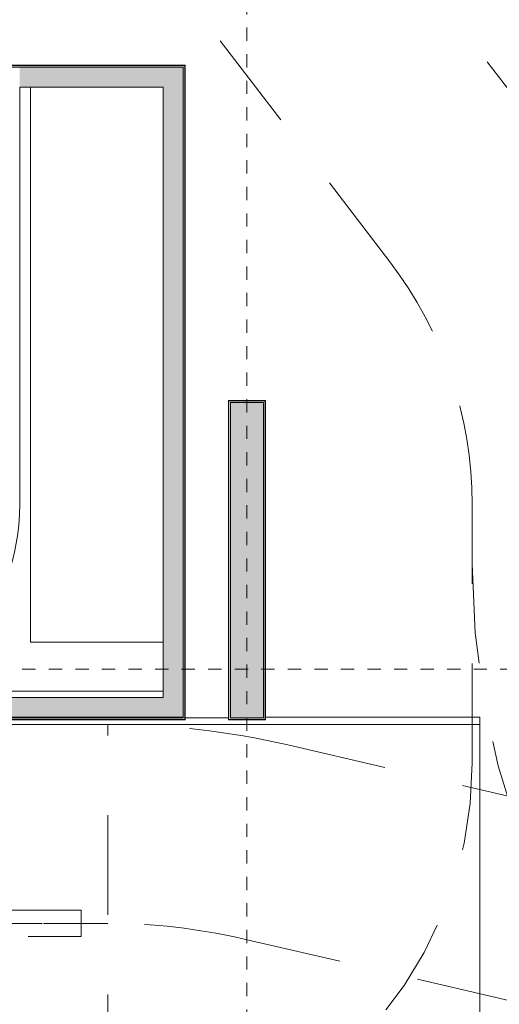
# Model space of a CAD drawing. Header units: millimetres. Extents: x 4.1 to 90.4, y -1.2 to 68.4.
# Tile 5 of 256: x 23.2 to 26.8, y 19.5 to 26.9. Entities that reach past the tile are written whole.
import ezdxf

# ---------------------------------------------------------------- set-up
doc = ezdxf.new("R2010")
doc.units = ezdxf.units.MM
doc.linetypes.add('Dash Dot 3_16_', pattern=[0.007938, 0.004763, -0.001587, 0, -0.001587])
doc.linetypes.add('JIS_02_0.7', pattern=[1.35, 0.75, -0.6])
doc.layers.add('A-DETL', color=94, linetype='Continuous', lineweight=5, true_color=0x00a600)
for name, color, linetype, lineweight in [('A-FLOR', 7, 'Continuous', 5), ('A-WALL', 7, 'Continuous', 5), ('A-WALL-PATT', 7, 'Continuous', 13), ('I-WALL', 7, 'Continuous', 5), ('S-GRID', 7, 'Continuous', 9)]:
    doc.layers.add(name, color=color, linetype=linetype, lineweight=lineweight)

# ---------------------------------------------------------------- blocks, each defined once
blk = doc.blocks.new('MUC-ENT-EXE-GOE-M3D-TZN-TNV-V21 _Principe Piscine_-D_rvt-1-MUC-LAG-PRO-PLA-ARC-TZN-SS01-AP04B-04RP Maçonnerie')
at = {"layer": 'A-WALL-PATT', "lineweight": 5, "true_color": 0x808080}
blk.add_hatch(color=8, dxfattribs=at).paths.add_polyline_path([(-210.8072, 49.4985), (-210.8072, 51.8747), (-211.0572, 51.8747), (-211.0572, 49.4985)])
at = {"layer": 'A-FLOR', "lineweight": 9}
for p, q in [((-212.5635, 50.0682), (-212.5635, 54.2521)), ((-211.5635, 50.0682), (-212.5635, 50.0682)), ((-213.4721, 49.6985), (-211.5635, 49.6985))]:
    blk.add_line(p, q, dxfattribs=at)
at = {"layer": 'A-WALL', "lineweight": 15}
for p, q in [((-211.0572, 51.8747), (-211.0572, 49.4985)), ((-210.8072, 51.8747), (-211.0572, 51.8747)), ((-210.8072, 49.4985), (-210.8072, 51.8747)), ((-211.0572, 49.4985), (-210.8072, 49.4985))]:
    blk.add_line(p, q, dxfattribs=at)
at = {"layer": 'S-GRID', "color": 8, "linetype": 'Dash Dot 3_16_', "true_color": 0x808080}
for p, q in [((-210.9322, 94.4999), (-210.9322, 35.6618)), ((-231.0244, 49.8635), (-169.5571, 49.8635))]:
    blk.add_line(p, q, dxfattribs=at)

msp = doc.modelspace()

# ---------------------------------------------------------------- block references
at = {"lineweight": 5}
msp.add_blockref('MUC-ENT-EXE-GOE-M3D-TZN-TNV-V21 _Principe Piscine_-D_rvt-1-MUC-LAG-PRO-PLA-ARC-TZN-SS01-AP04B-04RP Maçonnerie', (235.7946, -27.8436), dxfattribs=at)

# ---------------------------------------------------------------- next in the draw order: hatches: boundary and pattern name
at = {"layer": 'A-WALL-PATT', "lineweight": 5, "true_color": 0xc0c0c0}
h = msp.add_hatch(color=9, dxfattribs=at)
h.paths.add_polyline_path([(24.3811, 26.5585), (24.3941, 26.5585), (24.3941, 26.5715), (20.7526, 26.5715), (20.7526, 26.5685), (20.7956, 26.5685), (20.7956, 26.5585), (23.7638, 26.5585)])
h.paths.add_polyline_path([(18.5337, 26.5585), (19.4056, 26.5585), (19.4056, 26.5685), (19.4486, 26.5685), (19.4486, 26.5715), (18.5337, 26.5715), (18.5337, 26.566)])
for points in [[(24.3811, 21.6549), (24.3941, 21.6549), (24.3941, 26.5585), (24.3811, 26.5585), (24.3811, 22.0818)], [(24.9874, 24.0311), (25.0004, 24.0311), (25.0004, 24.0441), (24.7244, 24.0441), (24.7244, 24.0311), (24.7374, 24.0311)], [(24.7374, 21.6549), (24.7374, 24.0311), (24.7244, 24.0311), (24.7244, 21.6549)], [(24.9874, 21.6409), (25.0004, 21.6409), (25.0004, 24.0311), (24.9874, 24.0311), (24.9874, 21.6549)], [(18.5204, 21.6419), (24.3941, 21.6419), (24.3941, 21.6549), (18.5204, 21.6549)], [(24.7244, 21.6409), (24.9874, 21.6409), (24.9874, 21.6549), (24.7244, 21.6549)]]:
    msp.add_hatch(color=9, dxfattribs=at).paths.add_polyline_path(points)
at = {"layer": 'I-WALL'}
h = msp.add_hatch(color=9, dxfattribs=at)
h.paths.add_polyline_path([(19.4506, 26.5685), (19.4506, 26.5735), (18.5337, 26.5735), (18.5337, 26.5715), (19.4486, 26.5715), (19.4496, 26.5685)])
h.paths.add_polyline_path([(20.7515, 26.5685), (20.7526, 26.5685), (20.7526, 26.5715), (24.3941, 26.5715), (24.3941, 26.5735), (20.7506, 26.5735), (20.7506, 26.5685)])
for points in [[(24.3941, 21.6419), (24.3961, 21.6419), (24.3961, 26.5715), (24.3941, 26.5715), (24.3941, 21.6549)], [(24.2311, 26.4085), (24.3811, 26.4085), (24.3811, 26.5585), (23.1504, 26.5585), (23.1504, 26.4085), (23.7638, 26.4085)], [(24.3811, 21.6585), (24.3811, 26.4085), (24.2311, 26.4085), (24.2311, 21.6585)], [(25.0004, 24.0441), (25.0004, 24.0461), (24.7244, 24.0461), (24.7244, 24.0441)], [(24.7224, 21.6409), (24.7244, 21.6409), (24.7244, 24.0441), (24.7224, 24.0441), (24.7224, 21.6549)], [(25.0004, 21.6409), (25.0024, 21.6409), (25.0024, 24.0441), (25.0004, 24.0441), (25.0004, 22.0818)], [(24.2311, 21.6585), (24.2311, 21.8085), (21.6011, 21.8085), (21.6011, 21.6585), (23.7638, 21.6585)], [(18.5204, 21.6399), (24.3941, 21.6399), (24.3941, 21.6419), (18.5204, 21.6419)]]:
    msp.add_hatch(color=9, dxfattribs=at).paths.add_polyline_path(points)

# ---------------------------------------------------------------- next in the draw order: linework, layer by layer
at = {"layer": 'A-DETL', "color": 9, "linetype": 'JIS_02_0.7', "lineweight": 9, "true_color": 0xc0c0c0}
for p, q in [((27.1293, 26.0034), (23.2436, 31.0693)), ((27.1293, 26.0034), (23.2436, 31.0693)), ((25.9392, 25.0905), (22.0534, 30.1564)), ((26.5588, 21.3147), (26.5588, 23.2646)), ((23.8133, 14.7699), (23.8133, 21.6049)), ((25.1698, 21.4496), (32.3959, 19.7726)), ((23.6133, 20.2049), (21.8633, 20.2049)), ((23.6133, 20.0049), (23.6133, 20.2049)), ((21.8633, 20.0049), (23.6133, 20.0049))]:
    msp.add_line(p, q, dxfattribs=at)
at = {"layer": 'A-DETL', "color": 8, "linetype": 'JIS_02_0.7', "true_color": 0x808080}
for p, q in [((27.1293, 26.0034), (23.2436, 31.0693)), ((18.5204, 20.1049), (23.8133, 20.1049)), ((20.6287, 20.1049), (23.8133, 20.1049)), ((24.8307, 19.9884), (32.0568, 18.3114))]:
    msp.add_line(p, q, dxfattribs=at)
at = {"layer": 'A-DETL', "color": 9, "linetype": 'JIS_02_0.7', "lineweight": 9, "true_color": 0xc0c0c0}
for centre, radius, start, end in [((23.5588, 23.2646), 3, 360, 37.48977), ((32.5588, 22.8145), 6, 180, 256.93427), ((32.5588, 22.8145), 6, 180, 256.93427), ((23.8133, 15.6049), 6, 76.93427, 90), ((23.5589, 21.3147), 2.9998, 270, 360), ((23.559, 21.3147), 5.9998, 270, 360)]:
    msp.add_arc(centre, radius, start, end, dxfattribs=at)
at = {"layer": 'A-DETL', "color": 8, "linetype": 'JIS_02_0.7', "true_color": 0x808080}
for centre, radius, start, end in [((23.559, 21.3147), 4.4998, 269.99771, 0.00263), ((23.8133, 15.6049), 4.5, 76.93427, 90)]:
    msp.add_arc(centre, radius, start, end, dxfattribs=at)
at = {"layer": 'A-FLOR'}
for p, q in [((18.5276, 21.6049), (26.6165, 21.6049)), ((24.3961, 21.6549), (24.7224, 21.6549)), ((25.0024, 21.6585), (26.6165, 21.6585)), ((26.6165, 21.6585), (26.6165, 15.2349))]:
    msp.add_line(p, q, dxfattribs=at)
at = {"layer": 'A-WALL'}
for p, q in [((24.3961, 26.5715), (20.7526, 26.5715)), ((24.3941, 21.6399), (24.3941, 26.5735)), ((23.1504, 26.5585), (20.7956, 26.5585)), ((24.7244, 24.0461), (24.7244, 21.6399)), ((25.0004, 21.6399), (25.0004, 24.0461)), ((25.0024, 24.0441), (24.7224, 24.0441)), ((18.5204, 21.6419), (24.3961, 21.6419)), ((24.7224, 21.6409), (25.0024, 21.6409))]:
    msp.add_line(p, q, dxfattribs=at)
at = {"layer": 'I-WALL', "lineweight": 13}
for p, q in [((24.3961, 26.5735), (20.7506, 26.5735)), ((24.3961, 21.6399), (24.3961, 26.5735)), ((24.3811, 26.5585), (23.1504, 26.5585)), ((24.3811, 26.5585), (24.3811, 21.6549)), ((23.1504, 23.2549), (23.1504, 26.4085)), ((23.1504, 26.4085), (24.2311, 26.4085)), ((24.2311, 26.4085), (24.2311, 21.8085)), ((25.0024, 24.0461), (24.7224, 24.0461)), ((24.7224, 24.0461), (24.7224, 21.6399)), ((25.0024, 21.6399), (25.0024, 24.0461)), ((24.7374, 24.0311), (24.9874, 24.0311)), ((24.7374, 21.6549), (24.7374, 24.0311)), ((24.9874, 24.0311), (24.9874, 21.6549)), ((24.2311, 21.8085), (22.2345, 21.8085)), ((24.3811, 21.6549), (18.5204, 21.6549)), ((18.5204, 21.6399), (24.3961, 21.6399)), ((21.6011, 21.6585), (24.3811, 21.6585)), ((24.7224, 21.6399), (25.0024, 21.6399)), ((24.9874, 21.6549), (24.7374, 21.6549))]:
    msp.add_line(p, q, dxfattribs=at)
msp.add_arc((21.5504, 23.2549), 1.6, 295.31131, 360, dxfattribs=at)

doc.saveas('drawing.dxf')
